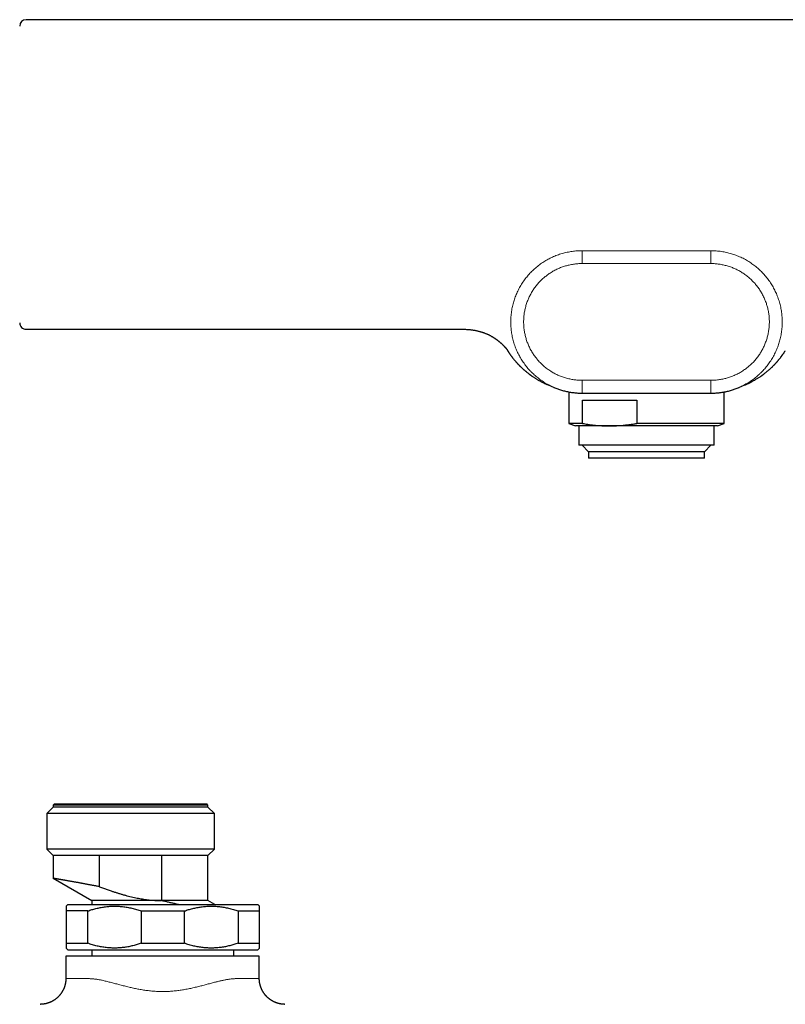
# Model space of a CAD drawing. Header units: millimetres. Extents: x 8 to 818, y 12 to 393.
# Tile 7 of 15: x 318 to 436, y 236 to 389. Entities that reach past the tile are written whole.
import ezdxf

# ---------------------------------------------------------------- set-up
doc = ezdxf.new("R2010")
doc.units = ezdxf.units.MM

msp = doc.modelspace()

# ---------------------------------------------------------------- linework, layer by layer
at = {"color": 7, "linetype": 'Continuous', "lineweight": 30}
for p, q in [((511.06, 388.79), (318.66, 388.79)), ((318.66, 340.76), (386.4, 340.76)), ((400.5, 331.75), (400.49, 331.75)), ((429.23, 331.75), (429.22, 331.75)), ((430.17, 332.15), (430.19, 332.16)), ((430.17, 332.15), (430.17, 332.15)), ((402.81, 331.04), (402.81, 326.15)), ((404.86, 330.85), (424.86, 330.85)), ((426.91, 326.15), (426.91, 331.04)), ((404.94, 329.77), (413.34, 329.77)), ((404.94, 326.15), (404.94, 329.77)), ((413.34, 329.77), (413.34, 326.15)), ((402.81, 326.15), (403.86, 325.77)), ((404.94, 326.15), (402.81, 326.15)), ((409.14, 325.77), (403.86, 325.77)), ((404.36, 325.77), (404.36, 322.77)), ((425.86, 325.77), (409.14, 325.77)), ((426.91, 326.15), (413.34, 326.15)), ((425.36, 322.77), (425.36, 325.77)), ((425.86, 325.77), (426.91, 326.15)), ((425.36, 322.77), (404.36, 322.77)), ((404.86, 322.77), (405.86, 321.77)), ((423.86, 321.77), (424.86, 322.77)), ((405.86, 321.77), (405.86, 320.77)), ((423.86, 321.77), (405.86, 321.77)), ((423.86, 320.77), (423.86, 321.77)), ((423.86, 320.77), (405.86, 320.77)), ((322.86, 266.62), (321.86, 265.62)), ((323.06, 267.12), (322.86, 266.92)), ((322.86, 266.92), (322.86, 266.62)), ((346.86, 266.92), (322.86, 266.92)), ((346.86, 266.62), (322.86, 266.62)), ((323.06, 267.12), (346.66, 267.12)), ((346.86, 266.92), (346.66, 267.12)), ((346.86, 266.62), (346.86, 266.92)), ((347.86, 265.62), (346.86, 266.62)), ((321.86, 265.62), (321.86, 260.12)), ((347.86, 265.62), (321.86, 265.62)), ((347.86, 260.12), (347.86, 265.62)), ((321.86, 260.12), (322.86, 259.12)), ((347.86, 260.12), (321.86, 260.12)), ((346.86, 259.12), (347.86, 260.12)), ((322.86, 259.12), (322.86, 255.58)), ((330.06, 259.12), (322.86, 259.12)), ((339.66, 259.12), (330.06, 259.12)), ((330.06, 254.27), (330.06, 259.12)), ((346.86, 259.12), (339.66, 259.12)), ((339.66, 259.12), (339.66, 252.12)), ((346.86, 252.12), (346.86, 259.12)), ((322.86, 255.58), (328.86, 252.12)), ((328.86, 252.12), (328.86, 251.51)), ((339.66, 252.12), (328.86, 252.12)), ((346.86, 252.12), (339.66, 252.12)), ((339.66, 252.12), (339.66, 252.12)), ((347.92, 251.51), (346.86, 252.12)), ((325.11, 251.51), (324.86, 251.26)), ((325.11, 251.51), (354.61, 251.51)), ((354.86, 251.26), (354.61, 251.51)), ((328.2, 250.51), (324.86, 250.51)), ((324.86, 250.51), (324.86, 245.51)), ((328.2, 245.51), (328.2, 250.51)), ((336.52, 250.51), (343.2, 250.51)), ((336.52, 250.51), (336.52, 245.51)), ((343.2, 245.51), (343.2, 250.51)), ((351.52, 250.51), (354.86, 250.51)), ((351.52, 250.51), (351.52, 245.51)), ((354.86, 245.51), (354.86, 250.51)), ((324.86, 245.51), (328.2, 245.51)), ((324.86, 244.76), (325.11, 244.51)), ((325.11, 244.51), (354.61, 244.51)), ((328.86, 244.51), (328.86, 243.51)), ((336.52, 245.51), (343.2, 245.51)), ((350.86, 243.51), (350.86, 244.51)), ((351.52, 245.51), (354.86, 245.51)), ((354.61, 244.51), (354.86, 244.76)), ((324.82, 243.51), (324.82, 240.03)), ((354.82, 243.51), (324.82, 243.51)), ((354.82, 240.03), (354.82, 243.51)), ((354.82, 240.03), (354.82, 240.03))]:
    msp.add_line(p, q, dxfattribs=at)
at = {"color": 252, "linetype": 'Continuous', "lineweight": 0}
for p, q in [((404.86, 352.95), (424.86, 352.95)), ((424.86, 350.95), (404.86, 350.95)), ((400.57, 331.71), (400.5, 331.75)), ((404.86, 332.85), (424.86, 332.85)), ((429.22, 331.75), (429.15, 331.72)), ((430.19, 332.16), (430.22, 332.17))]:
    msp.add_line(p, q, dxfattribs=at)
at = {"color": 7, "linetype": 'Continuous', "lineweight": 30}
for centre, radius, start, end in [((318.66, 387.79), 1, 90.0008, 180.0002), ((318.66, 341.76), 1, 180, 270.0014), ((293.49, 83.07), 270.72, 66.7193, 66.9411), ((540.02, 74.21), 280.36, 113.0627, 113.2768)]:
    msp.add_arc(centre, radius, start, end, dxfattribs=at)
at = {"color": 252, "linetype": 'Continuous', "lineweight": 0}
for points, knots in [([(400.49, 331.75), (400.41, 331.78), (400.21, 331.87), (399.88, 332.03), (399.52, 332.22), (399.17, 332.42), (398.83, 332.63), (398.5, 332.86), (398.19, 333.08), (397.89, 333.32), (397.6, 333.57), (397.31, 333.82), (397.03, 334.09), (396.75, 334.38), (396.48, 334.68), (396.23, 335), (395.98, 335.32), (395.75, 335.64), (395.53, 335.97), (395.33, 336.31), (395.14, 336.64), (394.96, 336.98), (394.8, 337.33), (394.64, 337.69), (394.5, 338.06), (394.36, 338.44), (394.24, 338.82), (394.14, 339.21), (394.05, 339.61), (393.97, 339.99), (393.91, 340.38), (393.87, 340.76), (393.83, 341.14), (393.81, 341.53), (393.81, 341.91), (393.81, 342.31), (393.84, 342.71), (393.87, 343.12), (393.93, 343.52), (393.99, 343.92), (394.07, 344.31), (394.16, 344.69), (394.27, 345.06), (394.38, 345.42), (394.51, 345.78), (394.65, 346.14), (394.81, 346.5), (394.99, 346.87), (395.18, 347.22), (395.38, 347.58), (395.59, 347.92), (395.82, 348.25), (396.05, 348.57), (396.28, 348.87), (396.53, 349.16), (396.78, 349.44), (397.05, 349.72), (397.34, 349.99), (397.64, 350.26), (397.95, 350.52), (398.27, 350.77), (398.6, 351.01), (398.93, 351.23), (399.27, 351.43), (399.6, 351.62), (399.93, 351.79), (400.28, 351.95), (400.64, 352.11), (401.01, 352.26), (401.39, 352.39), (401.78, 352.51), (402.17, 352.62), (402.56, 352.71), (402.95, 352.78), (403.34, 352.84), (403.71, 352.89), (404.09, 352.92), (404.48, 352.94), (404.73, 352.94), (404.86, 352.95)], [0, 0, 0, 0, 0.008597, 0.022111, 0.035568, 0.048956, 0.062303, 0.075631, 0.088201, 0.100789, 0.11341, 0.126079, 0.138812, 0.152312, 0.165739, 0.179114, 0.192456, 0.205784, 0.219116, 0.231711, 0.24435, 0.257048, 0.269777, 0.282483, 0.295895, 0.30926, 0.322599, 0.335931, 0.349276, 0.362661, 0.375337, 0.388044, 0.400738, 0.413388, 0.426012, 0.439375, 0.452716, 0.466057, 0.479418, 0.49282, 0.506277, 0.518978, 0.531646, 0.544264, 0.556863, 0.569456, 0.582809, 0.596168, 0.609556, 0.623005, 0.636475, 0.64991, 0.662532, 0.675124, 0.687702, 0.700282, 0.712879, 0.726264, 0.739683, 0.753152, 0.766615, 0.780033, 0.793395, 0.80597, 0.818541, 0.831122, 0.843729, 0.856378, 0.869855, 0.883351, 0.896798, 0.910181, 0.923522, 0.936845, 0.949407, 0.961986, 0.9746, 0.987265, 1, 1, 1, 1]), ([(404.86, 352.95), (404.86, 352.94), (404.86, 352.93), (404.86, 352.91), (404.86, 352.88), (404.86, 352.84), (404.86, 352.79), (404.86, 352.74), (404.86, 352.68), (404.86, 352.62), (404.86, 352.55), (404.86, 352.48), (404.86, 352.4), (404.86, 352.31), (404.86, 352.22), (404.86, 352.12), (404.86, 352.01), (404.86, 351.9), (404.86, 351.78), (404.86, 351.63), (404.86, 351.48), (404.86, 351.31), (404.86, 351.13), (404.86, 351.01), (404.86, 350.95)], [0, 0, 0, 0, 0.059325, 0.115941, 0.170037, 0.221826, 0.271553, 0.311618, 0.35062, 0.388749, 0.42621, 0.463219, 0.5, 0.536781, 0.57379, 0.611251, 0.64938, 0.688382, 0.728447, 0.778174, 0.829963, 0.884059, 0.940675, 1, 1, 1, 1]), ([(424.86, 350.95), (424.86, 351.01), (424.86, 351.13), (424.86, 351.31), (424.86, 351.48), (424.86, 351.63), (424.86, 351.78), (424.86, 351.9), (424.86, 352.01), (424.86, 352.12), (424.86, 352.22), (424.86, 352.31), (424.86, 352.4), (424.86, 352.48), (424.86, 352.55), (424.86, 352.62), (424.86, 352.68), (424.86, 352.74), (424.86, 352.79), (424.86, 352.84), (424.86, 352.88), (424.86, 352.91), (424.86, 352.93), (424.86, 352.94), (424.86, 352.95)], [0, 0, 0, 0, 0.059325, 0.115941, 0.170037, 0.221826, 0.271553, 0.311618, 0.35062, 0.388749, 0.42621, 0.463219, 0.5, 0.536781, 0.57379, 0.611251, 0.64938, 0.688382, 0.728447, 0.778174, 0.829963, 0.884059, 0.940675, 1, 1, 1, 1]), ([(424.86, 352.95), (425, 352.94), (425.27, 352.94), (425.68, 352.92), (426.08, 352.88), (426.49, 352.83), (426.89, 352.76), (427.27, 352.68), (427.65, 352.59), (428.02, 352.49), (428.38, 352.37), (428.74, 352.25), (429.1, 352.1), (429.47, 351.94), (429.83, 351.77), (430.19, 351.58), (430.55, 351.37), (430.89, 351.16), (431.21, 350.94), (431.53, 350.71), (431.83, 350.48), (432.12, 350.23), (432.4, 349.97), (432.69, 349.7), (432.96, 349.41), (433.23, 349.11), (433.49, 348.8), (433.74, 348.48), (433.97, 348.15), (434.19, 347.82), (434.39, 347.49), (434.58, 347.16), (434.76, 346.82), (434.92, 346.47), (435.08, 346.11), (435.22, 345.74), (435.36, 345.36), (435.48, 344.97), (435.58, 344.59), (435.67, 344.19), (435.75, 343.8), (435.81, 343.42), (435.85, 343.04), (435.89, 342.65), (435.91, 342.27), (435.91, 341.88), (435.91, 341.49), (435.88, 341.08), (435.85, 340.68), (435.79, 340.28), (435.73, 339.88), (435.65, 339.49), (435.56, 339.11), (435.45, 338.74), (435.34, 338.38), (435.21, 338.02), (435.07, 337.66), (434.91, 337.29), (434.73, 336.93), (434.54, 336.57), (434.34, 336.22), (434.13, 335.87), (433.9, 335.54), (433.67, 335.23), (433.44, 334.93), (433.19, 334.64), (432.94, 334.36), (432.67, 334.08), (432.38, 333.8), (432.08, 333.53), (431.77, 333.27), (431.45, 333.02), (431.12, 332.79), (430.79, 332.57), (430.45, 332.37), (430.12, 332.18), (429.79, 332), (429.49, 331.86), (429.3, 331.78), (429.23, 331.75)], [0, 0, 0, 0, 0.013533, 0.027054, 0.04055, 0.05401, 0.06742, 0.080773, 0.093339, 0.1059, 0.118473, 0.131078, 0.143732, 0.157222, 0.170733, 0.184187, 0.197572, 0.210916, 0.224241, 0.236808, 0.249393, 0.262012, 0.274679, 0.287409, 0.300906, 0.314332, 0.327704, 0.341044, 0.354369, 0.3677, 0.380293, 0.39293, 0.405626, 0.418355, 0.431059, 0.444469, 0.457833, 0.471171, 0.484502, 0.497847, 0.511231, 0.523906, 0.536613, 0.549306, 0.561957, 0.574581, 0.587944, 0.601285, 0.614626, 0.627987, 0.641391, 0.654848, 0.667549, 0.680219, 0.692838, 0.705437, 0.718032, 0.731386, 0.744747, 0.758136, 0.771587, 0.785059, 0.798497, 0.81112, 0.823714, 0.836295, 0.848877, 0.861477, 0.874864, 0.888285, 0.901758, 0.915224, 0.928644, 0.942009, 0.954587, 0.967161, 0.979744, 0.992355, 1, 1, 1, 1]), ([(404.86, 350.95), (404.75, 350.95), (404.53, 350.95), (404.2, 350.93), (403.87, 350.9), (403.54, 350.85), (403.21, 350.8), (402.89, 350.73), (402.58, 350.66), (402.28, 350.58), (401.98, 350.48), (401.68, 350.38), (401.39, 350.26), (401.09, 350.13), (400.79, 349.99), (400.5, 349.83), (400.21, 349.67), (399.93, 349.49), (399.66, 349.31), (399.4, 349.12), (399.16, 348.93), (398.92, 348.73), (398.68, 348.52), (398.45, 348.3), (398.23, 348.06), (398.01, 347.82), (397.8, 347.56), (397.59, 347.3), (397.4, 347.03), (397.22, 346.76), (397.05, 346.48), (396.9, 346.21), (396.76, 345.94), (396.62, 345.65), (396.49, 345.36), (396.38, 345.06), (396.27, 344.75), (396.17, 344.43), (396.08, 344.11), (396, 343.78), (395.94, 343.46), (395.89, 343.15), (395.86, 342.84), (395.83, 342.53), (395.81, 342.22), (395.81, 341.9), (395.81, 341.57), (395.83, 341.24), (395.86, 340.91), (395.9, 340.58), (395.96, 340.25), (396.02, 339.93), (396.1, 339.62), (396.18, 339.32), (396.27, 339.03), (396.38, 338.73), (396.49, 338.44), (396.62, 338.14), (396.77, 337.84), (396.92, 337.54), (397.09, 337.26), (397.26, 336.97), (397.45, 336.7), (397.63, 336.44), (397.83, 336.2), (398.03, 335.96), (398.24, 335.73), (398.46, 335.5), (398.69, 335.27), (398.94, 335.05), (399.19, 334.84), (399.45, 334.64), (399.73, 334.44), (400, 334.26), (400.27, 334.1), (400.54, 333.94), (400.82, 333.8), (401.1, 333.66), (401.4, 333.53), (401.7, 333.42), (402.01, 333.31), (402.32, 333.21), (402.64, 333.12), (402.97, 333.05), (403.29, 332.98), (403.61, 332.93), (403.92, 332.9), (404.23, 332.87), (404.55, 332.85), (404.75, 332.85), (404.86, 332.85)], [0, 0, 0, 0, 0.011646, 0.02328, 0.034917, 0.046573, 0.058263, 0.069996, 0.081034, 0.092047, 0.103049, 0.114053, 0.125072, 0.13668, 0.14828, 0.159886, 0.171515, 0.183182, 0.194908, 0.205947, 0.216963, 0.22797, 0.238981, 0.250008, 0.261625, 0.273232, 0.284845, 0.296481, 0.308154, 0.319871, 0.330894, 0.341893, 0.352881, 0.36387, 0.374875, 0.386528, 0.398172, 0.409823, 0.421496, 0.433207, 0.444915, 0.455904, 0.466868, 0.47782, 0.488774, 0.499743, 0.51142, 0.523087, 0.53476, 0.546455, 0.558186, 0.569897, 0.580878, 0.591834, 0.602777, 0.613721, 0.624678, 0.636354, 0.648019, 0.65969, 0.671381, 0.683109, 0.694835, 0.705841, 0.716821, 0.72779, 0.738759, 0.749742, 0.761392, 0.77303, 0.784671, 0.796331, 0.808026, 0.819763, 0.830803, 0.841817, 0.852817, 0.863818, 0.874832, 0.886447, 0.898051, 0.90966, 0.92129, 0.932956, 0.944711, 0.955794, 0.96685, 0.977894, 0.98894, 1, 1, 1, 1]), ([(424.86, 332.85), (424.97, 332.85), (425.19, 332.85), (425.52, 332.87), (425.85, 332.9), (426.18, 332.94), (426.51, 333), (426.83, 333.06), (427.14, 333.14), (427.44, 333.22), (427.74, 333.32), (428.03, 333.42), (428.33, 333.54), (428.63, 333.67), (428.93, 333.81), (429.22, 333.96), (429.51, 334.13), (429.79, 334.3), (430.06, 334.49), (430.32, 334.68), (430.56, 334.87), (430.8, 335.07), (431.04, 335.28), (431.27, 335.5), (431.49, 335.73), (431.71, 335.98), (431.92, 336.23), (432.12, 336.5), (432.32, 336.77), (432.5, 337.04), (432.66, 337.31), (432.82, 337.58), (432.96, 337.86), (433.1, 338.14), (433.23, 338.44), (433.34, 338.74), (433.45, 339.05), (433.55, 339.37), (433.64, 339.69), (433.71, 340.01), (433.78, 340.33), (433.83, 340.65), (433.86, 340.96), (433.89, 341.27), (433.91, 341.58), (433.91, 341.9), (433.91, 342.22), (433.89, 342.55), (433.86, 342.89), (433.82, 343.22), (433.76, 343.54), (433.7, 343.86), (433.62, 344.17), (433.54, 344.47), (433.45, 344.77), (433.34, 345.06), (433.22, 345.36), (433.1, 345.66), (432.95, 345.96), (432.8, 346.25), (432.63, 346.54), (432.46, 346.82), (432.27, 347.09), (432.08, 347.35), (431.89, 347.6), (431.69, 347.84), (431.48, 348.07), (431.26, 348.3), (431.03, 348.52), (430.78, 348.75), (430.53, 348.96), (430.26, 349.16), (429.99, 349.35), (429.72, 349.53), (429.45, 349.7), (429.18, 349.86), (428.9, 350), (428.62, 350.14), (428.32, 350.26), (428.02, 350.38), (427.71, 350.49), (427.39, 350.59), (427.08, 350.68), (426.75, 350.75), (426.43, 350.81), (426.11, 350.86), (425.8, 350.9), (425.49, 350.93), (425.17, 350.95), (424.96, 350.95), (424.86, 350.95)], [0, 0, 0, 0, 0.011646, 0.02328, 0.034917, 0.046573, 0.058263, 0.069996, 0.081034, 0.092047, 0.103049, 0.114053, 0.125072, 0.13668, 0.14828, 0.159886, 0.171515, 0.183182, 0.194908, 0.205947, 0.216964, 0.22797, 0.238981, 0.250008, 0.261625, 0.273232, 0.284845, 0.296481, 0.308154, 0.319871, 0.330894, 0.341893, 0.352881, 0.36387, 0.374875, 0.386528, 0.398172, 0.409823, 0.421496, 0.433207, 0.444915, 0.455904, 0.466868, 0.47782, 0.488774, 0.499743, 0.51142, 0.523087, 0.53476, 0.546455, 0.558187, 0.569897, 0.580878, 0.591834, 0.602777, 0.613721, 0.624678, 0.636354, 0.648019, 0.65969, 0.671381, 0.683109, 0.694835, 0.705841, 0.716821, 0.72779, 0.738759, 0.749742, 0.761392, 0.77303, 0.784671, 0.796331, 0.808026, 0.819763, 0.830803, 0.841816, 0.852817, 0.863818, 0.874832, 0.886447, 0.898051, 0.90966, 0.92129, 0.932956, 0.944711, 0.955794, 0.96685, 0.977894, 0.98894, 1, 1, 1, 1]), ([(404.86, 330.85), (404.86, 330.85), (404.86, 330.85), (404.86, 330.86), (404.86, 330.89), (404.86, 330.92), (404.86, 330.97), (404.86, 331.01), (404.86, 331.07), (404.86, 331.13), (404.86, 331.19), (404.86, 331.26), (404.86, 331.34), (404.86, 331.43), (404.86, 331.53), (404.86, 331.63), (404.86, 331.73), (404.86, 331.85), (404.86, 331.98), (404.86, 332.13), (404.86, 332.29), (404.86, 332.47), (404.86, 332.66), (404.86, 332.78), (404.86, 332.85)], [0, 0, 0, 0, 0.0601312, 0.1173399, 0.1718194, 0.2237935, 0.2735198, 0.3134555, 0.352224, 0.3900326, 0.4271051, 0.4636786, 0.5, 0.5363214, 0.5728949, 0.6099674, 0.647776, 0.6865445, 0.7264802, 0.7762065, 0.8281806, 0.8826601, 0.9398688, 1, 1, 1, 1]), ([(424.86, 332.85), (424.86, 332.78), (424.86, 332.66), (424.86, 332.47), (424.86, 332.29), (424.86, 332.13), (424.86, 331.98), (424.86, 331.85), (424.86, 331.73), (424.86, 331.63), (424.86, 331.53), (424.86, 331.43), (424.86, 331.34), (424.86, 331.26), (424.86, 331.19), (424.86, 331.13), (424.86, 331.07), (424.86, 331.01), (424.86, 330.97), (424.86, 330.92), (424.86, 330.89), (424.86, 330.86), (424.86, 330.85), (424.86, 330.85), (424.86, 330.85)], [0, 0, 0, 0, 0.060131, 0.11734, 0.171819, 0.223794, 0.27352, 0.313456, 0.352224, 0.390033, 0.427105, 0.463679, 0.5, 0.536321, 0.572895, 0.609967, 0.647776, 0.686544, 0.72648, 0.776206, 0.828181, 0.88266, 0.939869, 1, 1, 1, 1]), ([(404.86, 330.85), (404.72, 330.85), (404.45, 330.85), (404.04, 330.88), (403.64, 330.91), (403.23, 330.97), (402.89, 331.02), (402.69, 331.06), (402.62, 331.08)], [0, 0, 0, 0, 0.181425, 0.36269, 0.543631, 0.724076, 0.903847, 1, 1, 1, 1]), ([(427.36, 331.14), (427.29, 331.12), (427.09, 331.07), (426.77, 331.01), (426.38, 330.95), (426.01, 330.91), (425.63, 330.87), (425.24, 330.85), (424.99, 330.85), (424.86, 330.85)], [0, 0, 0, 0, 0.0849036, 0.2443119, 0.3946202, 0.5451381, 0.6960685, 0.8476187, 1, 1, 1, 1]), ([(324.82, 240.03), (324.82, 240.03), (324.82, 240.03), (324.82, 240.03), (324.84, 240.03), (324.87, 240.03), (324.92, 240.03), (324.97, 240.03), (325.04, 240.03), (325.12, 240.03), (325.21, 240.03), (325.31, 240.03), (325.42, 240.03), (325.52, 240.03), (325.63, 240.03), (325.76, 240.03), (325.91, 240.03), (326.08, 240.03), (326.26, 240.03), (326.44, 240.02), (326.64, 240.02), (326.85, 240.02), (327.05, 240.02), (327.24, 240.02), (327.44, 240.02), (327.66, 240.02), (327.92, 240.02), (328.16, 240.02), (328.39, 240.02), (328.6, 240.01), (328.81, 240), (329.03, 239.99), (329.26, 239.96), (329.49, 239.93), (329.73, 239.89), (329.97, 239.85), (330.21, 239.81), (330.48, 239.75), (330.77, 239.69), (331.08, 239.61), (331.39, 239.54), (331.71, 239.45), (332.03, 239.37), (332.36, 239.28), (332.7, 239.19), (333.04, 239.1), (333.38, 239.01), (333.73, 238.92), (334.08, 238.83), (334.43, 238.74), (334.78, 238.66), (335.12, 238.58), (335.46, 238.51), (335.8, 238.44), (336.15, 238.37), (336.5, 238.31), (336.86, 238.25), (337.22, 238.2), (337.58, 238.15), (337.95, 238.11), (338.32, 238.08), (338.68, 238.05), (339.05, 238.03), (339.41, 238.02), (339.78, 238.01), (340.14, 238.02), (340.51, 238.03), (340.88, 238.04), (341.24, 238.07), (341.61, 238.1), (341.98, 238.14), (342.34, 238.19), (342.71, 238.24), (343.07, 238.3), (343.45, 238.36), (343.82, 238.44), (344.18, 238.51), (344.53, 238.59), (344.88, 238.67), (345.23, 238.75), (345.57, 238.84), (345.91, 238.92), (346.25, 239.01), (346.58, 239.1), (346.91, 239.19), (347.24, 239.27), (347.56, 239.36), (347.86, 239.44), (348.13, 239.51), (348.39, 239.57), (348.64, 239.63), (348.89, 239.69), (349.14, 239.75), (349.38, 239.8), (349.62, 239.84), (349.86, 239.89), (350.09, 239.92), (350.32, 239.96), (350.55, 239.98), (350.77, 240), (350.99, 240.01), (351.2, 240.02), (351.41, 240.02), (351.62, 240.02), (351.83, 240.02), (352.04, 240.02), (352.25, 240.02), (352.45, 240.02), (352.64, 240.02), (352.82, 240.02), (353, 240.02), (353.17, 240.02), (353.33, 240.02), (353.48, 240.03), (353.63, 240.03), (353.76, 240.03), (353.89, 240.03), (354.01, 240.03), (354.13, 240.03), (354.23, 240.03), (354.33, 240.03), (354.41, 240.03), (354.49, 240.03), (354.56, 240.03), (354.63, 240.03), (354.68, 240.03), (354.72, 240.03), (354.76, 240.03), (354.79, 240.03), (354.81, 240.03), (354.82, 240.03), (354.82, 240.03), (354.82, 240.03)], [0, 0, 0, 0, 0.0039537, 0.0105609, 0.0193974, 0.0282356, 0.037072, 0.0459503, 0.0548304, 0.0637087, 0.0726294, 0.0815519, 0.0904726, 0.0971852, 0.1038977, 0.1127824, 0.1216671, 0.1305925, 0.1395215, 0.1484505, 0.157376, 0.1663463, 0.1753166, 0.1820306, 0.1887445, 0.1977251, 0.2067075, 0.2156881, 0.2224604, 0.2292351, 0.2360091, 0.2427805, 0.2496051, 0.2564326, 0.2632604, 0.2700855, 0.2769467, 0.2838079, 0.29202, 0.3002379, 0.3084592, 0.3166813, 0.3249009, 0.3331142, 0.3414268, 0.3497446, 0.3580651, 0.3663855, 0.3747033, 0.3830159, 0.3907202, 0.3984296, 0.4061413, 0.4138524, 0.4215607, 0.4292642, 0.4370716, 0.4448862, 0.452704, 0.460521, 0.4683342, 0.4761406, 0.4838282, 0.4915235, 0.4992227, 0.5069218, 0.5146171, 0.5223047, 0.5301292, 0.5379604, 0.5457957, 0.5536317, 0.5614645, 0.56929, 0.5776674, 0.5860449, 0.5939961, 0.6019522, 0.6099111, 0.6178704, 0.6258274, 0.6337793, 0.6418174, 0.6498604, 0.6579056, 0.6659507, 0.6739933, 0.6820311, 0.6886782, 0.6953253, 0.701996, 0.7086685, 0.7153409, 0.7220113, 0.7287256, 0.7354421, 0.7421584, 0.7488721, 0.7556398, 0.7624103, 0.7691812, 0.7759494, 0.7827528, 0.7895563, 0.7971603, 0.8047666, 0.8123729, 0.8199769, 0.8275875, 0.8352003, 0.8428131, 0.8504237, 0.8580334, 0.8656454, 0.8732573, 0.8808671, 0.8884883, 0.8961095, 0.9037136, 0.9113199, 0.9189262, 0.9265303, 0.9341409, 0.9417537, 0.9493665, 0.9569771, 0.9645868, 0.9721988, 0.9798107, 0.9874205, 0.9950417, 1, 1, 1, 1])]:
    msp.add_open_spline(points, degree=3, knots=knots, dxfattribs=at)
at = {"color": 7, "linetype": 'Continuous', "lineweight": 30}
for points, knots in [([(386.4, 340.76), (386.49, 340.76), (386.67, 340.76), (386.92, 340.75), (387.17, 340.74), (387.41, 340.72), (387.63, 340.69), (387.85, 340.66), (388.06, 340.63), (388.25, 340.6), (388.45, 340.56), (388.66, 340.51), (388.86, 340.46), (389.05, 340.41), (389.23, 340.36), (389.4, 340.3), (389.57, 340.25), (389.73, 340.19), (389.88, 340.13), (390.03, 340.07), (390.16, 340.01), (390.28, 339.95), (390.4, 339.9), (390.52, 339.84), (390.65, 339.77), (390.78, 339.7), (390.91, 339.63), (391, 339.57), (391.07, 339.53), (391.11, 339.5), (391.16, 339.47), (391.21, 339.44), (391.27, 339.41), (391.32, 339.37), (391.37, 339.34), (391.41, 339.31), (391.43, 339.29), (391.45, 339.28), (391.47, 339.27), (391.49, 339.25), (391.52, 339.23), (391.56, 339.21), (391.6, 339.17), (391.66, 339.14), (391.71, 339.09), (391.77, 339.05), (391.83, 339), (391.9, 338.95), (391.97, 338.89), (392.05, 338.82), (392.13, 338.76), (392.2, 338.7), (392.26, 338.64), (392.33, 338.58), (392.38, 338.53), (392.44, 338.48), (392.5, 338.42), (392.56, 338.36), (392.63, 338.29), (392.69, 338.23), (392.73, 338.19), (392.76, 338.16), (392.78, 338.14), (392.8, 338.11), (392.82, 338.09), (392.84, 338.08), (392.85, 338.06), (392.86, 338.05), (392.87, 338.03), (392.89, 338.02), (392.91, 338), (392.93, 337.98), (392.95, 337.95), (392.97, 337.93), (393, 337.9), (393.02, 337.87), (393.04, 337.85), (393.05, 337.83), (393.06, 337.82), (393.07, 337.81), (393.08, 337.8), (393.09, 337.79), (393.09, 337.78), (393.1, 337.77), (393.11, 337.76), (393.13, 337.75), (393.14, 337.73), (393.15, 337.72), (393.16, 337.71), (393.17, 337.69), (393.18, 337.67), (393.2, 337.66), (393.21, 337.65), (393.21, 337.64), (393.22, 337.63), (393.23, 337.62), (393.23, 337.62), (393.24, 337.61), (393.24, 337.6), (393.25, 337.6), (393.25, 337.59), (393.25, 337.59), (393.26, 337.58), (393.26, 337.58), (393.26, 337.58), (393.26, 337.58), (393.26, 337.58), (393.26, 337.58)], [0, 0, 0, 0, 0.026223, 0.051456, 0.075738, 0.099103, 0.121585, 0.142833, 0.163285, 0.182964, 0.201893, 0.223478, 0.244059, 0.263665, 0.28232, 0.300045, 0.316858, 0.334177, 0.350446, 0.36568, 0.379889, 0.393137, 0.405812, 0.417989, 0.433929, 0.448946, 0.463047, 0.47624, 0.481356, 0.486643, 0.492332, 0.498424, 0.50492, 0.511822, 0.518783, 0.522931, 0.525833, 0.52761, 0.52966, 0.532532, 0.536146, 0.540503, 0.546361, 0.553186, 0.56097, 0.568964, 0.576718, 0.584233, 0.595558, 0.60629, 0.616429, 0.62696, 0.636764, 0.645843, 0.65443, 0.663602, 0.673523, 0.684218, 0.696878, 0.71053, 0.716172, 0.721754, 0.726721, 0.731044, 0.735349, 0.738742, 0.741774, 0.744939, 0.748237, 0.75167, 0.756318, 0.761818, 0.768275, 0.775698, 0.784084, 0.793412, 0.799723, 0.805305, 0.810153, 0.814264, 0.817637, 0.820281, 0.822907, 0.827551, 0.83309, 0.839521, 0.846222, 0.852747, 0.859097, 0.868951, 0.879552, 0.891008, 0.89769, 0.905009, 0.912966, 0.920909, 0.928315, 0.935186, 0.94169, 0.947928, 0.957269, 0.966482, 0.975637, 0.984293, 0.992294, 0.999821, 1, 1, 1, 1]), ([(393.14, 337.73), (393.14, 337.73), (393.16, 337.7), (393.19, 337.66), (393.23, 337.59), (393.28, 337.51), (393.32, 337.46), (393.33, 337.43)], [0, 0, 0, 0, 0.026809, 0.238355, 0.470814, 0.724573, 1, 1, 1, 1]), ([(393.33, 337.43), (393.35, 337.41), (393.39, 337.35), (393.44, 337.27), (393.5, 337.18), (393.55, 337.1), (393.6, 337.02), (393.66, 336.95), (393.71, 336.87), (393.77, 336.79), (393.81, 336.73), (393.85, 336.68), (393.87, 336.64), (393.9, 336.61), (393.93, 336.56), (393.98, 336.49), (394.06, 336.4), (394.15, 336.28), (394.25, 336.15), (394.33, 336.05), (394.41, 335.95), (394.48, 335.88), (394.54, 335.8), (394.61, 335.72), (394.68, 335.64), (394.74, 335.58), (394.79, 335.52), (394.83, 335.47), (394.87, 335.44), (394.89, 335.41), (394.92, 335.38), (394.94, 335.36), (394.95, 335.35), (394.96, 335.34), (394.97, 335.33), (394.99, 335.31), (395.01, 335.29), (395.03, 335.27), (395.05, 335.24), (395.08, 335.21), (395.12, 335.17), (395.16, 335.13), (395.21, 335.08), (395.26, 335.03), (395.34, 334.95), (395.43, 334.87), (395.53, 334.77), (395.63, 334.67), (395.73, 334.58), (395.83, 334.49), (395.94, 334.4), (396.03, 334.32), (396.13, 334.24), (396.23, 334.16), (396.33, 334.07), (396.44, 333.98), (396.54, 333.91), (396.62, 333.85), (396.66, 333.82), (396.7, 333.78), (396.74, 333.76), (396.76, 333.74), (396.78, 333.73), (396.8, 333.72), (396.81, 333.7), (396.84, 333.69), (396.87, 333.66), (396.91, 333.63), (396.96, 333.6), (397.01, 333.56), (397.06, 333.53), (397.15, 333.46), (397.28, 333.38), (397.45, 333.27), (397.61, 333.16), (397.77, 333.06), (397.92, 332.97), (398.08, 332.88), (398.24, 332.79), (398.4, 332.7), (398.56, 332.61), (398.72, 332.54), (398.87, 332.46), (398.99, 332.4), (399.1, 332.35), (399.19, 332.31), (399.27, 332.27), (399.35, 332.24), (399.41, 332.21), (399.47, 332.18), (399.51, 332.17), (399.53, 332.16), (399.53, 332.16)], [0, 0, 0, 0, 0.011281, 0.024209, 0.036272, 0.047941, 0.059237, 0.070176, 0.082692, 0.094577, 0.105261, 0.109924, 0.115107, 0.121031, 0.127703, 0.135125, 0.152679, 0.170885, 0.189805, 0.209613, 0.221407, 0.233599, 0.246233, 0.259217, 0.2714, 0.282455, 0.292301, 0.299134, 0.305133, 0.310262, 0.314495, 0.317804, 0.320167, 0.321596, 0.323075, 0.325591, 0.329168, 0.333409, 0.337953, 0.342815, 0.348012, 0.35574, 0.364283, 0.373727, 0.383911, 0.402218, 0.419611, 0.435946, 0.45138, 0.468741, 0.485179, 0.50087, 0.516059, 0.530921, 0.545482, 0.564859, 0.583797, 0.591132, 0.598326, 0.604703, 0.610135, 0.613241, 0.615937, 0.618229, 0.620521, 0.624084, 0.628998, 0.634857, 0.641892, 0.649715, 0.657462, 0.665106, 0.690222, 0.714317, 0.737525, 0.759954, 0.781691, 0.802802, 0.826016, 0.848499, 0.870444, 0.891693, 0.911694, 0.930318, 0.943285, 0.955305, 0.966292, 0.976181, 0.984925, 0.992447, 0.998665, 1, 1, 1, 1]), ([(430.2, 332.16), (430.2, 332.16), (430.2, 332.16), (430.21, 332.17), (430.22, 332.17), (430.23, 332.18), (430.26, 332.19), (430.29, 332.2), (430.33, 332.22), (430.38, 332.24), (430.45, 332.27), (430.53, 332.31), (430.62, 332.35), (430.71, 332.39), (430.81, 332.44), (430.92, 332.49), (431.03, 332.55), (431.16, 332.62), (431.31, 332.7), (431.48, 332.79), (431.65, 332.89), (431.84, 333), (432.02, 333.11), (432.2, 333.22), (432.39, 333.34), (432.53, 333.44), (432.63, 333.51), (432.68, 333.54), (432.73, 333.58), (432.78, 333.61), (432.82, 333.64), (432.85, 333.66), (432.87, 333.68), (432.89, 333.69), (432.91, 333.71), (432.94, 333.73), (432.97, 333.75), (433.02, 333.79), (433.07, 333.83), (433.14, 333.88), (433.23, 333.95), (433.35, 334.04), (433.47, 334.14), (433.59, 334.24), (433.72, 334.35), (433.85, 334.46), (433.99, 334.58), (434.12, 334.71), (434.26, 334.84), (434.38, 334.95), (434.46, 335.04), (434.53, 335.1), (434.58, 335.15), (434.62, 335.2), (434.66, 335.23), (434.69, 335.26), (434.71, 335.28), (434.72, 335.3), (434.73, 335.31), (434.75, 335.32), (434.77, 335.34), (434.79, 335.37), (434.82, 335.4), (434.86, 335.44), (434.9, 335.49), (434.96, 335.55), (435.02, 335.62), (435.08, 335.69), (435.15, 335.77), (435.22, 335.85), (435.28, 335.92), (435.36, 336.02), (435.46, 336.14), (435.57, 336.27), (435.65, 336.38), (435.72, 336.47), (435.76, 336.53), (435.8, 336.58), (435.85, 336.64), (435.88, 336.69), (435.92, 336.74), (435.94, 336.77), (435.96, 336.8), (435.97, 336.82), (435.99, 336.84), (436, 336.85), (436.01, 336.87), (436.03, 336.9), (436.08, 336.96), (436.14, 337.06), (436.21, 337.17), (436.26, 337.24), (436.3, 337.3), (436.33, 337.35), (436.36, 337.4), (436.38, 337.42), (436.38, 337.43)], [0, 0, 0, 0, 0.000491, 0.001372, 0.002338, 0.004056, 0.007724, 0.01163, 0.016107, 0.024157, 0.033467, 0.043974, 0.055591, 0.068225, 0.081538, 0.095671, 0.11056, 0.126147, 0.149084, 0.172702, 0.197203, 0.222662, 0.249099, 0.274761, 0.301513, 0.329529, 0.337163, 0.344898, 0.352716, 0.359789, 0.365678, 0.370301, 0.373763, 0.376062, 0.378053, 0.38256, 0.388225, 0.395067, 0.402991, 0.411201, 0.427757, 0.44494, 0.463777, 0.483492, 0.504118, 0.525176, 0.546731, 0.56896, 0.592093, 0.616034, 0.627264, 0.63759, 0.646998, 0.655657, 0.660746, 0.665572, 0.669518, 0.672201, 0.67365, 0.675549, 0.678721, 0.683128, 0.688728, 0.695479, 0.70333, 0.713077, 0.723977, 0.735947, 0.74861, 0.761052, 0.773243, 0.785216, 0.806712, 0.827801, 0.848691, 0.857595, 0.86647, 0.875323, 0.884124, 0.892061, 0.898807, 0.904372, 0.907922, 0.91075, 0.912881, 0.915262, 0.918391, 0.922269, 0.926895, 0.946777, 0.965731, 0.972936, 0.980071, 0.987905, 0.996677, 1, 1, 1, 1]), ([(400.5, 331.74), (400.59, 331.7), (400.79, 331.62), (401.09, 331.51), (401.39, 331.41), (401.69, 331.31), (402, 331.22), (402.31, 331.15), (402.62, 331.08), (402.93, 331.02), (403.25, 330.97), (403.57, 330.93), (403.89, 330.89), (404.21, 330.87), (404.54, 330.86), (404.75, 330.86), (404.86, 330.86)], [0, 0, 0, 0, 0.069567, 0.141075, 0.212375, 0.283537, 0.354633, 0.425734, 0.49691, 0.568258, 0.639851, 0.711648, 0.783604, 0.855676, 0.927822, 1, 1, 1, 1]), ([(424.86, 330.86), (424.97, 330.86), (425.18, 330.86), (425.5, 330.87), (425.82, 330.89), (426.14, 330.92), (426.46, 330.97), (426.77, 331.02), (427.09, 331.08), (427.4, 331.14), (427.71, 331.22), (428.02, 331.31), (428.33, 331.4), (428.63, 331.51), (428.93, 331.62), (429.13, 331.7), (429.22, 331.75)], [0, 0, 0, 0, 0.072105, 0.143874, 0.215377, 0.286684, 0.357862, 0.428977, 0.500095, 0.571283, 0.642612, 0.714154, 0.785992, 0.858048, 0.930085, 1, 1, 1, 1]), ([(404.94, 326.15), (405.06, 326.13), (405.33, 326.09), (405.77, 326.02), (406.25, 325.95), (406.73, 325.9), (407.21, 325.85), (407.69, 325.82), (408.17, 325.79), (408.66, 325.77), (408.98, 325.77), (409.14, 325.77)], [0, 0, 0, 0, 0.085698, 0.199668, 0.313637, 0.42772, 0.541803, 0.656276, 0.770749, 0.885375, 1, 1, 1, 1]), ([(409.14, 325.77), (409.31, 325.77), (409.66, 325.77), (410.19, 325.79), (410.72, 325.82), (411.24, 325.87), (411.77, 325.92), (412.29, 325.99), (412.82, 326.06), (413.17, 326.12), (413.34, 326.15)], [0, 0, 0, 0, 0.124543, 0.249087, 0.373829, 0.498571, 0.623852, 0.749135, 0.874567, 1, 1, 1, 1]), ([(330.06, 254.27), (329.98, 254.29), (329.81, 254.32), (329.58, 254.37), (329.35, 254.41), (329.14, 254.45), (328.94, 254.49), (328.76, 254.52), (328.57, 254.56), (328.36, 254.6), (328.13, 254.64), (327.89, 254.69), (327.68, 254.73), (327.49, 254.76), (327.31, 254.79), (327.12, 254.83), (326.92, 254.87), (326.7, 254.91), (326.48, 254.95), (326.26, 254.99), (326.07, 255.02), (325.89, 255.05), (325.73, 255.08), (325.57, 255.11), (325.42, 255.14), (325.27, 255.16), (325.13, 255.19), (325, 255.21), (324.88, 255.23), (324.75, 255.25), (324.64, 255.27), (324.53, 255.29), (324.42, 255.31), (324.32, 255.33), (324.22, 255.35), (324.13, 255.36), (324.04, 255.38), (323.94, 255.4), (323.84, 255.41), (323.75, 255.43), (323.65, 255.45), (323.57, 255.46), (323.49, 255.47), (323.41, 255.49), (323.35, 255.5), (323.28, 255.51), (323.23, 255.52), (323.18, 255.53), (323.13, 255.54), (323.09, 255.54), (323.05, 255.55), (323.01, 255.56), (322.98, 255.56), (322.96, 255.57), (322.93, 255.57), (322.91, 255.57), (322.89, 255.58), (322.87, 255.58), (322.86, 255.58), (322.86, 255.58), (322.86, 255.58), (322.86, 255.58)], [0, 0, 0, 0, 0.019763, 0.039535, 0.057464, 0.0754, 0.090981, 0.106563, 0.122164, 0.137765, 0.160246, 0.182742, 0.19998, 0.217226, 0.233881, 0.250542, 0.270373, 0.290215, 0.314183, 0.33817, 0.356723, 0.375286, 0.392972, 0.410659, 0.428375, 0.446092, 0.462343, 0.478595, 0.49487, 0.511145, 0.526469, 0.541792, 0.557136, 0.57248, 0.587207, 0.601934, 0.616679, 0.631424, 0.649884, 0.668352, 0.685957, 0.703562, 0.721197, 0.738832, 0.754835, 0.770838, 0.786864, 0.80289, 0.81779, 0.832691, 0.84761, 0.862528, 0.876933, 0.891337, 0.905758, 0.920179, 0.938465, 0.956759, 0.974196, 0.991634, 1, 1, 1, 1]), ([(330.06, 254.27), (330.26, 254.2), (330.65, 254.05), (331.23, 253.84), (331.77, 253.65), (332.27, 253.48), (332.71, 253.34), (333.16, 253.2), (333.61, 253.07), (334.07, 252.94), (334.52, 252.82), (334.98, 252.71), (335.43, 252.61), (335.86, 252.52), (336.27, 252.45), (336.69, 252.37), (337.11, 252.31), (337.53, 252.26), (337.95, 252.21), (338.38, 252.17), (338.8, 252.15), (339.23, 252.13), (339.51, 252.12), (339.66, 252.12)], [0, 0, 0, 0, 0.063168, 0.126339, 0.189506, 0.236932, 0.284357, 0.3317, 0.379043, 0.42684, 0.474643, 0.522444, 0.570239, 0.612998, 0.655767, 0.69854, 0.741306, 0.784062, 0.82724, 0.870434, 0.913632, 0.956823, 1, 1, 1, 1]), ([(342.31, 251.51), (342.26, 251.52), (342.1, 251.55), (341.84, 251.61), (341.54, 251.68), (341.28, 251.74), (341.01, 251.8), (340.74, 251.86), (340.47, 251.93), (340.2, 251.99), (339.93, 252.05), (339.75, 252.1), (339.66, 252.12)], [0, 0, 0, 0, 0.05139, 0.189682, 0.29062, 0.391558, 0.49273, 0.593903, 0.69531, 0.796716, 0.898358, 1, 1, 1, 1]), ([(324.86, 251.26), (324.86, 251.26), (324.86, 251.26), (324.86, 251.26), (324.86, 251.25), (324.86, 251.24), (324.86, 251.23), (324.86, 251.21), (324.86, 251.19), (324.86, 251.16), (324.86, 251.13), (324.86, 251.1), (324.86, 251.06), (324.86, 251.01), (324.86, 250.94), (324.86, 250.85), (324.86, 250.77), (324.86, 250.69), (324.86, 250.6), (324.86, 250.54), (324.86, 250.51)], [0, 0, 0, 0, 0.014935, 0.061508, 0.108123, 0.154739, 0.204392, 0.254046, 0.303749, 0.353452, 0.402383, 0.451314, 0.500289, 0.549263, 0.643026, 0.736857, 0.80261, 0.868387, 0.934183, 1, 1, 1, 1]), ([(328.2, 250.51), (328.31, 250.54), (328.52, 250.62), (328.84, 250.72), (329.16, 250.81), (329.49, 250.9), (329.82, 250.97), (330.15, 251.04), (330.48, 251.1), (330.81, 251.15), (331.15, 251.19), (331.49, 251.23), (331.83, 251.25), (332.19, 251.26), (332.54, 251.26), (332.9, 251.25), (333.26, 251.22), (333.62, 251.19), (333.99, 251.14), (334.34, 251.09), (334.7, 251.02), (335.06, 250.94), (335.42, 250.85), (335.79, 250.75), (336.16, 250.63), (336.4, 250.55), (336.52, 250.51)], [0, 0, 0, 0, 0.039438, 0.078884, 0.118329, 0.157766, 0.19739, 0.237015, 0.276298, 0.315581, 0.356348, 0.397129, 0.43791, 0.478676, 0.521454, 0.564249, 0.607044, 0.649823, 0.692933, 0.736044, 0.778489, 0.820935, 0.865693, 0.910465, 0.955239, 1, 1, 1, 1]), ([(343.2, 250.51), (343.31, 250.54), (343.52, 250.62), (343.84, 250.72), (344.16, 250.81), (344.49, 250.9), (344.82, 250.97), (345.15, 251.04), (345.48, 251.1), (345.81, 251.15), (346.15, 251.19), (346.49, 251.23), (346.83, 251.25), (347.19, 251.26), (347.54, 251.26), (347.9, 251.25), (348.26, 251.22), (348.62, 251.19), (348.99, 251.14), (349.34, 251.09), (349.7, 251.02), (350.06, 250.94), (350.42, 250.85), (350.79, 250.75), (351.16, 250.63), (351.4, 250.55), (351.52, 250.51)], [0, 0, 0, 0, 0.039438, 0.078884, 0.118329, 0.157766, 0.19739, 0.237015, 0.276298, 0.315581, 0.356348, 0.397129, 0.43791, 0.478676, 0.521454, 0.564249, 0.607044, 0.649823, 0.692933, 0.736044, 0.778489, 0.820935, 0.865693, 0.910465, 0.955239, 1, 1, 1, 1]), ([(354.86, 250.51), (354.86, 250.54), (354.86, 250.6), (354.86, 250.69), (354.86, 250.77), (354.86, 250.85), (354.86, 250.94), (354.86, 251.02), (354.86, 251.08), (354.86, 251.12), (354.86, 251.15), (354.86, 251.18), (354.86, 251.2), (354.86, 251.22), (354.86, 251.23), (354.86, 251.24), (354.86, 251.25), (354.86, 251.26), (354.86, 251.26), (354.86, 251.26)], [0, 0, 0, 0, 0.065757, 0.131533, 0.197327, 0.263143, 0.352536, 0.443405, 0.534339, 0.581258, 0.628178, 0.675137, 0.722096, 0.769978, 0.81786, 0.865787, 0.913714, 0.961704, 1, 1, 1, 1]), ([(324.86, 245.51), (324.86, 245.48), (324.86, 245.42), (324.86, 245.33), (324.86, 245.25), (324.86, 245.17), (324.86, 245.08), (324.86, 245), (324.86, 244.94), (324.86, 244.89), (324.86, 244.87), (324.86, 244.84), (324.86, 244.82), (324.86, 244.8), (324.86, 244.78), (324.86, 244.77), (324.86, 244.76), (324.86, 244.76), (324.86, 244.76), (324.86, 244.76)], [0, 0, 0, 0, 0.065757, 0.131533, 0.197327, 0.263143, 0.352536, 0.443405, 0.534339, 0.581258, 0.628178, 0.675137, 0.722096, 0.769978, 0.81786, 0.865787, 0.913714, 0.961704, 1, 1, 1, 1]), ([(336.52, 245.51), (336.41, 245.47), (336.2, 245.4), (335.88, 245.3), (335.55, 245.2), (335.23, 245.12), (334.9, 245.04), (334.57, 244.97), (334.24, 244.91), (333.91, 244.86), (333.57, 244.82), (333.23, 244.79), (332.88, 244.77), (332.53, 244.76), (332.18, 244.76), (331.82, 244.77), (331.46, 244.79), (331.09, 244.83), (330.73, 244.87), (330.37, 244.93), (330.02, 245), (329.66, 245.08), (329.3, 245.17), (328.93, 245.27), (328.56, 245.38), (328.32, 245.47), (328.2, 245.51)], [0, 0, 0, 0, 0.039438, 0.078884, 0.118329, 0.157766, 0.19739, 0.237015, 0.276298, 0.315581, 0.356348, 0.397129, 0.43791, 0.478676, 0.521454, 0.564249, 0.607044, 0.649823, 0.692933, 0.736044, 0.778489, 0.820935, 0.865693, 0.910465, 0.955239, 1, 1, 1, 1]), ([(351.52, 245.51), (351.41, 245.47), (351.2, 245.4), (350.88, 245.3), (350.55, 245.2), (350.23, 245.12), (349.9, 245.04), (349.57, 244.97), (349.24, 244.91), (348.91, 244.86), (348.57, 244.82), (348.23, 244.79), (347.88, 244.77), (347.53, 244.76), (347.18, 244.76), (346.82, 244.77), (346.46, 244.79), (346.09, 244.83), (345.73, 244.87), (345.37, 244.93), (345.02, 245), (344.66, 245.08), (344.3, 245.17), (343.93, 245.27), (343.56, 245.38), (343.32, 245.47), (343.2, 245.51)], [0, 0, 0, 0, 0.039438, 0.078884, 0.118329, 0.157766, 0.19739, 0.237015, 0.276298, 0.315581, 0.356348, 0.397129, 0.43791, 0.478676, 0.521454, 0.564249, 0.607044, 0.649823, 0.692933, 0.736044, 0.778489, 0.820935, 0.865693, 0.910465, 0.955239, 1, 1, 1, 1]), ([(354.86, 244.76), (354.86, 244.76), (354.86, 244.76), (354.86, 244.76), (354.86, 244.77), (354.86, 244.78), (354.86, 244.79), (354.86, 244.81), (354.86, 244.83), (354.86, 244.86), (354.86, 244.88), (354.86, 244.92), (354.86, 244.95), (354.86, 245), (354.86, 245.08), (354.86, 245.16), (354.86, 245.25), (354.86, 245.33), (354.86, 245.42), (354.86, 245.48), (354.86, 245.51)], [0, 0, 0, 0, 0.014935, 0.061508, 0.108123, 0.154739, 0.204392, 0.254046, 0.303749, 0.353452, 0.402383, 0.451314, 0.500289, 0.549263, 0.643026, 0.736857, 0.80261, 0.868387, 0.934183, 1, 1, 1, 1]), ([(324.82, 240.03), (324.82, 240), (324.82, 239.94), (324.81, 239.83), (324.8, 239.73), (324.8, 239.62), (324.78, 239.51), (324.77, 239.41), (324.75, 239.3), (324.73, 239.2), (324.7, 239.09), (324.68, 238.99), (324.65, 238.89), (324.62, 238.79), (324.58, 238.69), (324.55, 238.59), (324.51, 238.49), (324.46, 238.39), (324.42, 238.3), (324.37, 238.2), (324.32, 238.11), (324.27, 238.02), (324.22, 237.93), (324.16, 237.84), (324.1, 237.75), (324.04, 237.67), (323.98, 237.59), (323.92, 237.51), (323.85, 237.43), (323.78, 237.35), (323.71, 237.27), (323.64, 237.2), (323.57, 237.13), (323.49, 237.06), (323.42, 236.99), (323.34, 236.93), (323.26, 236.87), (323.18, 236.8), (323.1, 236.75), (323.01, 236.69), (322.93, 236.64), (322.84, 236.58), (322.76, 236.54), (322.67, 236.49), (322.58, 236.44), (322.49, 236.4), (322.41, 236.36), (322.32, 236.33), (322.23, 236.29), (322.14, 236.26), (322.05, 236.23), (321.96, 236.2), (321.87, 236.18), (321.78, 236.15), (321.7, 236.13), (321.61, 236.11), (321.52, 236.1), (321.44, 236.08), (321.36, 236.07), (321.28, 236.06), (321.21, 236.05), (321.14, 236.05), (321.08, 236.04), (321.03, 236.04), (320.99, 236.04), (320.96, 236.04), (320.94, 236.04), (320.92, 236.04), (320.9, 236.03), (320.89, 236.03), (320.88, 236.03), (320.87, 236.03), (320.86, 236.03), (320.85, 236.03), (320.85, 236.03), (320.85, 236.03), (320.85, 236.03)], [0, 0, 0, 0, 0.014907, 0.031942, 0.048953, 0.06594, 0.082902, 0.099839, 0.116752, 0.133641, 0.150504, 0.167343, 0.184157, 0.200945, 0.217708, 0.234446, 0.251157, 0.267842, 0.2845, 0.30113, 0.317733, 0.334308, 0.350853, 0.367369, 0.383854, 0.400308, 0.41673, 0.433118, 0.449472, 0.465791, 0.482074, 0.498318, 0.514522, 0.530685, 0.546805, 0.56288, 0.578907, 0.594885, 0.61081, 0.626679, 0.642489, 0.658237, 0.673918, 0.689527, 0.70506, 0.72051, 0.735871, 0.751134, 0.766292, 0.781334, 0.796248, 0.811021, 0.825636, 0.840073, 0.854311, 0.868319, 0.882061, 0.895489, 0.908535, 0.921094, 0.932987, 0.943896, 0.953358, 0.961057, 0.967123, 0.971923, 0.975805, 0.979046, 0.981863, 0.984429, 0.986898, 0.989409, 0.992058, 0.994986, 0.998348, 1, 1, 1, 1]), ([(358.79, 236.03), (358.79, 236.03), (358.78, 236.03), (358.78, 236.03), (358.77, 236.03), (358.76, 236.03), (358.75, 236.03), (358.73, 236.03), (358.72, 236.04), (358.7, 236.04), (358.68, 236.04), (358.65, 236.04), (358.61, 236.04), (358.56, 236.04), (358.49, 236.05), (358.42, 236.05), (358.34, 236.06), (358.25, 236.07), (358.16, 236.09), (358.06, 236.11), (357.97, 236.12), (357.87, 236.15), (357.78, 236.17), (357.68, 236.2), (357.59, 236.23), (357.49, 236.26), (357.4, 236.29), (357.3, 236.33), (357.21, 236.37), (357.12, 236.41), (357.03, 236.46), (356.94, 236.5), (356.85, 236.55), (356.76, 236.6), (356.68, 236.65), (356.59, 236.71), (356.51, 236.77), (356.43, 236.83), (356.34, 236.89), (356.27, 236.95), (356.19, 237.02), (356.11, 237.09), (356.04, 237.16), (355.97, 237.23), (355.89, 237.3), (355.82, 237.38), (355.75, 237.47), (355.67, 237.56), (355.61, 237.65), (355.54, 237.74), (355.48, 237.83), (355.42, 237.93), (355.36, 238.02), (355.3, 238.12), (355.25, 238.22), (355.2, 238.32), (355.16, 238.42), (355.11, 238.52), (355.07, 238.62), (355.04, 238.72), (355, 238.83), (354.97, 238.93), (354.94, 239.04), (354.92, 239.14), (354.89, 239.25), (354.87, 239.36), (354.86, 239.47), (354.84, 239.57), (354.83, 239.68), (354.82, 239.79), (354.82, 239.9), (354.82, 239.98), (354.82, 240.02), (354.82, 240.03)], [0, 0, 0, 0, 0.002803, 0.006236, 0.009232, 0.01197, 0.014617, 0.017279, 0.02012, 0.023333, 0.027146, 0.031854, 0.037854, 0.045663, 0.055785, 0.068074, 0.081534, 0.095643, 0.110273, 0.125289, 0.140576, 0.156051, 0.171662, 0.187371, 0.203155, 0.218997, 0.234884, 0.250807, 0.266759, 0.282736, 0.298733, 0.314747, 0.330776, 0.346818, 0.36287, 0.378932, 0.395003, 0.411081, 0.427165, 0.443256, 0.459351, 0.475452, 0.491557, 0.507666, 0.523779, 0.541706, 0.559631, 0.577505, 0.595329, 0.613107, 0.630841, 0.648532, 0.666184, 0.683797, 0.701373, 0.718913, 0.736419, 0.753892, 0.771333, 0.788742, 0.806122, 0.823471, 0.840792, 0.858085, 0.87535, 0.892588, 0.9098, 0.926985, 0.944144, 0.961278, 0.978386, 0.995469, 1, 1, 1, 1])]:
    msp.add_open_spline(points, degree=3, knots=knots, dxfattribs=at)

doc.saveas('drawing.dxf')
